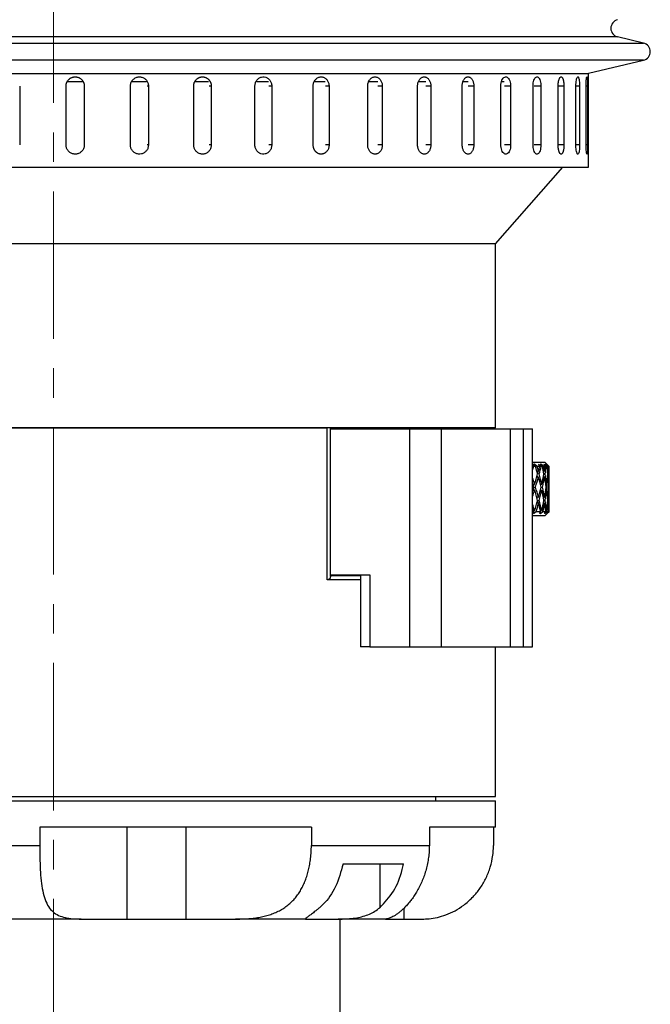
# Model space of a CAD drawing. Header units: inches. Extents: x 1.8 to 31.6, y 1.3 to 21.4.
# Tile 8 of 65: x 4.1 to 6.2, y 10.3 to 13.6. Entities that reach past the tile are written whole.
import ezdxf

# ---------------------------------------------------------------- set-up
doc = ezdxf.new("R2010")
doc.units = ezdxf.units.IN
doc.header["$MEASUREMENT"] = 0
doc.linetypes.add('CENTERX2', pattern=[0.8, 0.5, -0.1, 0.1, -0.1])

msp = doc.modelspace()

# ---------------------------------------------------------------- linework, layer by layer
at = {"color": 7, "linetype": 'CENTERX2', "lineweight": 18}
msp.add_line((4.2095, 6.9339), (4.2095, 15.9407), dxfattribs=at)
at = {"color": 7, "linetype": 'Continuous', "lineweight": 25}
for p, q in [((2.2078, 13.5371), (5.8758, 13.5371)), ((6.1234, 13.5579), (2.2956, 13.5579)), ((5.8758, 13.5371), (6.2112, 13.5371)), ((6.2112, 13.5371), (6.1234, 13.5579)), ((6.2112, 13.4787), (2.7997, 13.4787)), ((6.025, 13.4346), (6.2112, 13.4787)), ((2.8821, 13.4342), (5.7193, 13.4342)), ((5.7193, 13.4342), (6.0232, 13.4342)), ((6.025, 13.1162), (6.025, 13.4346)), ((4.3095, 13.405), (4.2551, 13.405)), ((4.5245, 13.405), (4.4741, 13.405)), ((4.7353, 13.405), (4.6892, 13.405)), ((4.9384, 13.405), (4.8977, 13.405)), ((5.1309, 13.405), (5.0952, 13.405)), ((5.3098, 13.405), (5.28, 13.405)), ((5.4723, 13.405), (5.4489, 13.405)), ((5.6161, 13.405), (5.5994, 13.405)), ((5.7387, 13.405), (5.7296, 13.405)), ((4.0945, 13.3912), (4.0945, 13.1912)), ((4.2518, 13.1912), (4.2518, 13.3912)), ((4.3138, 13.3912), (4.3127, 13.3912)), ((4.3138, 13.3912), (4.3138, 13.1912)), ((4.4703, 13.1912), (4.4703, 13.3912)), ((4.5315, 13.3912), (4.5275, 13.3912)), ((4.5315, 13.3912), (4.5315, 13.1912)), ((4.6849, 13.1912), (4.6849, 13.3912)), ((4.7445, 13.3912), (4.7376, 13.3912)), ((4.7445, 13.3912), (4.7445, 13.1912)), ((4.8927, 13.1912), (4.8927, 13.3912)), ((4.9497, 13.3912), (4.94, 13.3912)), ((4.9497, 13.3912), (4.9497, 13.1912)), ((5.0904, 13.1912), (5.0904, 13.3912)), ((5.1441, 13.3912), (5.1317, 13.3912)), ((5.1441, 13.3912), (5.1441, 13.1912)), ((5.2754, 13.1912), (5.2754, 13.3912)), ((5.3249, 13.3912), (5.31, 13.3912)), ((5.3249, 13.3912), (5.3249, 13.1912)), ((5.4447, 13.1912), (5.4447, 13.3912)), ((5.4894, 13.3912), (5.4722, 13.3912)), ((5.4894, 13.3912), (5.4894, 13.1912)), ((5.5961, 13.1912), (5.5961, 13.3912)), ((5.6353, 13.3912), (5.6161, 13.3912)), ((5.6353, 13.3912), (5.6353, 13.1912)), ((5.7273, 13.1912), (5.7273, 13.3912)), ((5.7604, 13.3912), (5.7394, 13.3912)), ((5.7604, 13.3912), (5.7604, 13.1912)), ((5.8363, 13.1912), (5.8363, 13.3912)), ((5.8628, 13.3912), (5.8404, 13.3912)), ((5.8628, 13.3912), (5.8628, 13.1912)), ((5.9216, 13.1912), (5.9216, 13.3912)), ((5.9412, 13.3912), (5.9216, 13.3912)), ((5.9412, 13.3912), (5.9412, 13.1912)), ((5.9819, 13.1912), (5.9819, 13.3912)), ((5.9943, 13.3912), (5.9819, 13.3912)), ((5.9943, 13.3912), (5.9943, 13.1912)), ((6.0164, 13.1912), (6.0164, 13.3912)), ((6.0214, 13.3912), (6.0164, 13.3912)), ((6.0214, 13.3912), (6.0214, 13.1912)), ((4.3138, 13.1912), (4.3127, 13.1912)), ((4.5315, 13.1912), (4.5275, 13.1912)), ((4.7445, 13.1912), (4.7376, 13.1912)), ((4.9497, 13.1912), (4.94, 13.1912)), ((5.1441, 13.1912), (5.1317, 13.1912)), ((5.3249, 13.1912), (5.31, 13.1912)), ((5.4894, 13.1912), (5.4722, 13.1912)), ((5.6353, 13.1912), (5.6161, 13.1912)), ((5.7604, 13.1912), (5.7394, 13.1912)), ((5.8628, 13.1912), (5.8404, 13.1912)), ((5.9412, 13.1912), (5.9216, 13.1912)), ((5.9943, 13.1912), (5.9819, 13.1912)), ((6.0214, 13.1912), (6.0164, 13.1912)), ((2.8307, 13.1162), (6.025, 13.1162)), ((5.7095, 12.8562), (5.9376, 13.1162)), ((5.7095, 12.8562), (3.8369, 12.8562)), ((5.7095, 12.2312), (5.7095, 12.8562)), ((5.7095, 12.2312), (3.8369, 12.2312)), ((3.8369, 12.2312), (5.1374, 12.2312)), ((5.1374, 11.7162), (5.1374, 12.2312)), ((5.1488, 11.7275), (5.1488, 12.2312)), ((5.1488, 12.2282), (5.418, 12.2282)), ((5.418, 11.4882), (5.418, 12.2282)), ((5.418, 12.2282), (5.5262, 12.2282)), ((5.5262, 11.4882), (5.5262, 12.2282)), ((5.5262, 12.2282), (5.7595, 12.2282)), ((5.7595, 11.4882), (5.7595, 12.2282)), ((5.7595, 12.2282), (5.8045, 12.2282)), ((5.8045, 11.4882), (5.8045, 12.2282)), ((5.8045, 12.2282), (5.8345, 12.2282)), ((5.8345, 11.4882), (5.8345, 12.2282)), ((5.8345, 12.1152), (5.876, 12.1152)), ((5.8364, 12.1052), (5.8345, 12.1057)), ((5.8345, 12.1004), (5.8364, 12.1052)), ((5.8384, 12.1002), (5.8364, 12.1052)), ((5.8409, 12.1083), (5.8365, 12.107)), ((5.8365, 12.107), (5.8448, 12.1002)), ((5.8448, 12.1002), (5.8384, 12.1002)), ((5.8507, 12.1002), (5.8409, 12.1083)), ((5.8424, 12.1022), (5.8409, 12.1083)), ((5.8588, 12.1002), (5.8507, 12.1002)), ((5.8608, 12.1052), (5.8549, 12.107)), ((5.8549, 12.107), (5.8588, 12.1002)), ((5.8571, 12.0939), (5.8608, 12.1052)), ((5.863, 12.1083), (5.8603, 12.107)), ((5.8603, 12.107), (5.8684, 12.1002)), ((5.8638, 12.1002), (5.8608, 12.1052)), ((5.8726, 12.1002), (5.863, 12.1083)), ((5.8636, 12.1042), (5.863, 12.1083)), ((5.8684, 12.1002), (5.8638, 12.1002)), ((5.878, 12.1002), (5.8726, 12.1002)), ((5.8772, 12.1052), (5.8729, 12.107)), ((5.8729, 12.107), (5.878, 12.1002)), ((5.891, 12.1002), (5.876, 12.1152)), ((5.8771, 12.1083), (5.8762, 12.107)), ((5.8762, 12.107), (5.8838, 12.1002)), ((5.8765, 12.1022), (5.8772, 12.1052)), ((5.8861, 12.1002), (5.8771, 12.1083)), ((5.8772, 12.106), (5.8771, 12.1083)), ((5.8811, 12.1002), (5.8772, 12.1052)), ((5.8838, 12.1002), (5.8811, 12.1002)), ((5.8852, 12.1052), (5.8826, 12.107)), ((5.8826, 12.107), (5.8887, 12.1002)), ((5.891, 12.1002), (5.8828, 12.1083)), ((5.8828, 12.1083), (5.8837, 12.107)), ((5.8837, 12.107), (5.8907, 12.1002)), ((5.8851, 12.1042), (5.8852, 12.1052)), ((5.8899, 12.1002), (5.8852, 12.1052)), ((5.8887, 12.1002), (5.8861, 12.1002)), ((5.8907, 12.1002), (5.8899, 12.1002)), ((5.8489, 12.0645), (5.8549, 12.0655)), ((5.8495, 12.0846), (5.8549, 12.0855)), ((5.8513, 12.0649), (5.8503, 12.0691)), ((5.8517, 12.077), (5.8544, 12.0854)), ((5.8575, 12.0755), (5.8518, 12.0745)), ((5.8714, 12.0649), (5.8754, 12.0655)), ((5.8716, 12.0849), (5.8754, 12.0855)), ((5.872, 12.0832), (5.8724, 12.085)), ((5.8771, 12.0755), (5.8734, 12.0749)), ((5.8855, 12.0652), (5.8875, 12.0655)), ((5.8856, 12.0852), (5.8875, 12.0855)), ((5.8883, 12.0755), (5.8866, 12.0752)), ((5.8352, 12.0405), (5.8416, 12.0405)), ((5.8375, 12.0333), (5.8399, 12.0405)), ((5.8399, 12.0205), (5.8375, 12.0277)), ((5.8384, 12.0305), (5.8447, 12.0305)), ((5.8614, 12.0405), (5.8661, 12.0405)), ((5.8616, 12.0395), (5.8618, 12.0405)), ((5.8638, 12.0305), (5.8683, 12.0305)), ((5.8796, 12.0405), (5.8825, 12.0405)), ((5.8811, 12.0305), (5.8838, 12.0305)), ((5.8894, 12.0405), (5.8903, 12.0405)), ((5.8899, 12.0305), (5.8907, 12.0305)), ((5.891, 12.0054), (5.891, 12.0555)), ((5.8352, 12.0205), (5.8416, 12.0205)), ((5.8549, 11.9955), (5.8489, 11.9965)), ((5.8503, 11.9919), (5.8513, 11.9961)), ((5.8614, 12.0205), (5.8661, 12.0205)), ((5.8618, 12.0205), (5.8616, 12.0214)), ((5.8754, 11.9955), (5.8714, 11.9961)), ((5.8796, 12.0205), (5.8825, 12.0205)), ((5.8875, 11.9955), (5.8855, 11.9958)), ((5.8894, 12.0205), (5.8903, 12.0205)), ((5.8379, 11.9521), (5.8345, 11.9605)), ((5.8549, 11.9755), (5.8495, 11.9764)), ((5.8544, 11.9755), (5.8517, 11.984)), ((5.8518, 11.9864), (5.8575, 11.9855)), ((5.862, 11.9521), (5.8571, 11.967)), ((5.8754, 11.9755), (5.8716, 11.976)), ((5.8724, 11.9759), (5.872, 11.9777)), ((5.8734, 11.9861), (5.8771, 11.9855)), ((5.8875, 11.9755), (5.8856, 11.9757)), ((5.8866, 11.9857), (5.8883, 11.9855)), ((5.891, 11.9482), (5.891, 11.9654)), ((5.8379, 11.9521), (5.8345, 11.9442)), ((5.836, 11.9482), (5.8345, 11.9446)), ((5.876, 11.9332), (5.8345, 11.9332)), ((5.8417, 11.9508), (5.8379, 11.9521)), ((5.8381, 11.9409), (5.8406, 11.9512)), ((5.8381, 11.9409), (5.8471, 11.9482)), ((5.8471, 11.9482), (5.862, 11.9482)), ((5.862, 11.9482), (5.8586, 11.9425)), ((5.8586, 11.9425), (5.8587, 11.9426)), ((5.8587, 11.9426), (5.8586, 11.9425)), ((5.8586, 11.9425), (5.8613, 11.9409)), ((5.8588, 11.9429), (5.8587, 11.9426)), ((5.8613, 11.9409), (5.8629, 11.9518)), ((5.8613, 11.9409), (5.87, 11.9482)), ((5.862, 11.9521), (5.8614, 11.9505)), ((5.8662, 11.9508), (5.862, 11.9521)), ((5.87, 11.9482), (5.88, 11.9482)), ((5.88, 11.9482), (5.8756, 11.9425)), ((5.8756, 11.9425), (5.8757, 11.9426)), ((5.8757, 11.9426), (5.8756, 11.9425)), ((5.8756, 11.9425), (5.8765, 11.9409)), ((5.8757, 11.9427), (5.8757, 11.9426)), ((5.876, 11.9332), (5.891, 11.9482)), ((5.8765, 11.9409), (5.8847, 11.9482)), ((5.8765, 11.9409), (5.8767, 11.9439)), ((5.8825, 11.9508), (5.8794, 11.9517)), ((5.8833, 11.9409), (5.8908, 11.9482)), ((5.8842, 11.9425), (5.8833, 11.9409)), ((5.8895, 11.9482), (5.8842, 11.9425)), ((5.8842, 11.9425), (5.8843, 11.9426)), ((5.8843, 11.9426), (5.8842, 11.9425)), ((5.8847, 11.9482), (5.8895, 11.9482)), ((5.8903, 11.9508), (5.8893, 11.9511)), ((5.8908, 11.9482), (5.891, 11.9482)), ((5.1485, 11.7312), (5.2513, 11.7312)), ((5.1488, 11.7332), (5.2826, 11.7332)), ((5.2513, 11.7332), (5.2513, 11.4882)), ((5.2826, 11.7332), (5.2826, 11.4882)), ((5.2513, 11.7162), (5.1374, 11.7162)), ((5.2826, 11.4882), (5.2513, 11.4882)), ((5.2826, 11.4882), (5.418, 11.4882)), ((5.418, 11.4882), (5.5262, 11.4882)), ((5.5262, 11.4882), (5.7595, 11.4882)), ((5.7095, 10.9812), (5.7095, 11.4882)), ((5.7595, 11.4882), (5.8045, 11.4882)), ((5.8045, 11.4882), (5.8345, 11.4882)), ((2.7095, 10.9812), (5.7095, 10.9812)), ((2.7095, 10.9662), (5.7095, 10.9662)), ((5.507, 10.9662), (5.507, 10.9812)), ((5.7095, 10.8772), (5.7095, 10.9662)), ((5.0842, 10.8772), (4.1627, 10.8772)), ((4.1627, 10.8772), (4.1627, 10.8152)), ((4.4578, 10.8772), (4.4578, 10.5652)), ((4.6579, 10.8772), (4.6579, 10.5652)), ((5.0842, 10.8772), (5.0842, 10.8152)), ((5.7095, 10.8772), (5.4845, 10.8772)), ((5.4845, 10.8772), (5.4845, 10.8152)), ((5.7022, 10.8772), (5.7022, 10.8152)), ((3.5915, 10.8152), (4.1627, 10.8152)), ((5.0842, 10.8152), (5.4845, 10.8152)), ((5.1916, 10.7522), (5.3965, 10.7522)), ((5.3166, 10.7522), (5.3166, 10.6036)), ((5.3976, 10.6013), (5.3976, 10.5652)), ((4.3031, 10.5652), (4.0046, 10.5652)), ((4.3031, 10.5652), (4.4578, 10.5652)), ((4.4578, 10.5652), (4.6579, 10.5652)), ((4.6579, 10.5652), (4.8267, 10.5652)), ((5.067, 10.5652), (4.8267, 10.5652)), ((5.067, 10.5652), (5.1749, 10.5652)), ((5.3358, 10.5652), (5.1749, 10.5652)), ((5.182, 10.2092), (5.182, 10.5652)), ((5.3358, 10.5652), (5.3504, 10.5652)), ((5.3504, 10.5652), (5.3976, 10.5652)), ((5.3976, 10.5652), (5.4595, 10.5652)), ((5.4595, 10.5652), (5.4595, 10.5652))]:
    msp.add_line(p, q, dxfattribs=at)
for centre, start, end in [((6.1304, 13.5871), 103.3212, 256.6788), ((6.2043, 13.5079), 283.3212, 76.6788)]:
    msp.add_arc(centre, 0.03, start, end, dxfattribs=at)
for centre, major_axis, ratio, start_param, end_param in [((5.5845, 12.0105), (0.2452, 0.5238), 0.351168, 5.022522, 5.045154), ((5.5845, 12.0305), (-0.1679, 0.5245), 0.488877, 4.642041, 4.688901), ((5.5845, 12.0505), (-0.1679, 0.5245), 0.488877, 4.623135, 4.650984), ((5.5845, 12.0305), (0.2121, 0.5232), 0.422924, 4.985961, 5.013915), ((5.5845, 12.0105), (0.2121, 0.5232), 0.422924, 5.004874, 5.052024), ((5.5845, 12.0305), (-0.1101, 0.5275), 0.542256, 4.6846, 4.731461), ((5.5845, 12.0505), (-0.1101, 0.5275), 0.542256, 4.665694, 4.693544), ((5.5845, 12.0305), (0.1679, 0.5245), 0.488877, 4.971459, 4.999413), ((5.5845, 12.0105), (0.1679, 0.5245), 0.488877, 4.990372, 5.037522), ((5.5845, 12.0305), (-0.0387, 0.5304), 0.57322, 4.755446, 4.802307), ((5.5845, 12.0505), (-0.0387, 0.5304), 0.57322, 4.73654, 4.76439), ((5.5845, 12.0305), (0.1101, 0.5275), 0.542256, 4.9289, 4.956854), ((5.5845, 12.0105), (0.1101, 0.5275), 0.542256, 4.947812, 4.994962), ((5.5845, 12.0305), (0.0387, 0.5304), 0.57322, 4.839147, 4.886008), ((5.5845, 12.0505), (0.0387, 0.5304), 0.57322, 4.820241, 4.848091), ((5.5845, 12.0505), (-0.2121, 0.5232), 0.422924, 4.523793, 4.565201), ((5.5845, 12.0305), (0.2121, 0.5232), 0.422924, 4.900985, 4.967055), ((5.5845, 12.0105), (0.2121, 0.5232), 0.422924, 4.91983, 4.985961), ((5.5845, 12.0305), (-0.1679, 0.5245), 0.488877, 4.557133, 4.623135), ((5.5845, 12.0505), (-0.1679, 0.5245), 0.488877, 4.538295, 4.604222), ((5.5845, 12.0305), (0.1679, 0.5245), 0.488877, 4.886483, 4.952553), ((5.5845, 12.0105), (0.1679, 0.5245), 0.488877, 4.905328, 4.971459), ((5.5845, 12.0305), (-0.1101, 0.5275), 0.542256, 4.599692, 4.665694), ((5.5845, 12.0505), (-0.1101, 0.5275), 0.542256, 4.580854, 4.646781), ((5.5845, 12.0305), (0.1101, 0.5275), 0.542256, 4.843924, 4.909993), ((5.5845, 12.0105), (0.1101, 0.5275), 0.542256, 4.862768, 4.9289), ((5.5845, 12.0305), (-0.0387, 0.5304), 0.57322, 4.670538, 4.73654), ((5.5845, 12.0505), (-0.0387, 0.5304), 0.57322, 4.6517, 4.717627), ((5.5845, 12.0305), (0.0387, 0.5304), 0.57322, 4.773077, 4.839147), ((5.5845, 12.0105), (0.0387, 0.5304), 0.57322, 4.791922, 4.858054), ((5.5845, 12.0305), (-0.2121, 0.5232), 0.422924, 4.542631, 4.561469), ((5.5845, 12.0305), (0.2121, 0.5232), 0.422924, 4.863309, 4.882147), ((5.5845, 12.0505), (-0.2121, 0.5232), 0.422924, 4.438817, 4.504948), ((5.5845, 12.0305), (0.1679, 0.5245), 0.488877, 4.801643, 4.867645), ((5.5845, 12.0505), (-0.1679, 0.5245), 0.488877, 4.453319, 4.51945), ((5.5845, 12.0305), (0.1101, 0.5275), 0.542256, 4.759084, 4.825086), ((5.5845, 12.0505), (-0.1101, 0.5275), 0.542256, 4.495878, 4.56201), ((5.5845, 12.0305), (0.0387, 0.5304), 0.57322, 4.688238, 4.754239), ((5.5845, 12.0505), (-0.0387, 0.5304), 0.57322, 4.566724, 4.632856), ((5.5845, 12.0105), (0.2121, 0.5232), 0.422924, 4.859577, 4.900985), ((5.5845, 12.0305), (-0.2121, 0.5232), 0.422924, 4.457723, 4.523793), ((5.5845, 12.0105), (0.1679, 0.5245), 0.488877, 4.820556, 4.886483), ((5.5845, 12.0305), (-0.1679, 0.5245), 0.488877, 4.472225, 4.538295), ((5.5845, 12.0105), (0.1101, 0.5275), 0.542256, 4.777997, 4.843924), ((5.5845, 12.0305), (-0.1101, 0.5275), 0.542256, 4.514784, 4.580854), ((5.5845, 12.0105), (0.0387, 0.5304), 0.57322, 4.707151, 4.773077), ((5.5845, 12.0305), (-0.0387, 0.5304), 0.57322, 4.585631, 4.6517), ((5.5845, 12.0505), (-0.2452, 0.5238), 0.351168, 4.360572, 4.402256), ((5.5845, 12.0305), (0.1679, 0.5245), 0.488877, 4.716942, 4.782737), ((5.5845, 12.0105), (0.1679, 0.5245), 0.488877, 4.750115, 4.801643), ((5.5845, 12.0305), (-0.2121, 0.5232), 0.422924, 4.387071, 4.438817), ((5.5845, 12.0505), (-0.2121, 0.5232), 0.422924, 4.353702, 4.419904), ((5.5845, 12.0305), (0.1101, 0.5275), 0.542256, 4.674383, 4.740178), ((5.5845, 12.0105), (0.1101, 0.5275), 0.542256, 4.707556, 4.759084), ((5.5845, 12.0305), (-0.1679, 0.5245), 0.488877, 4.401573, 4.453319), ((5.5845, 12.0505), (-0.1679, 0.5245), 0.488877, 4.368204, 4.434406), ((5.5845, 12.0305), (0.0387, 0.5304), 0.57322, 4.603537, 4.669332), ((5.5845, 12.0105), (0.0387, 0.5304), 0.57322, 4.63671, 4.688238), ((5.5845, 12.0305), (-0.1101, 0.5275), 0.542256, 4.444132, 4.495878), ((5.5845, 12.0505), (-0.1101, 0.5275), 0.542256, 4.410764, 4.476965), ((5.5845, 12.0305), (-0.0387, 0.5304), 0.57322, 4.519836, 4.585631), ((5.5845, 12.0105), (-0.0387, 0.5304), 0.57322, 4.553009, 4.604537), ((5.5845, 12.0305), (-0.2452, 0.5238), 0.351168, 4.393941, 4.402256)]:
    msp.add_ellipse(centre, major_axis=major_axis, ratio=ratio, start_param=start_param, end_param=end_param, dxfattribs=at)
for points, knots in [([(4.2518, 13.3912), (4.2518, 13.3921), (4.2519, 13.3938), (4.2522, 13.3964), (4.2527, 13.3989), (4.2535, 13.4015), (4.2548, 13.4047), (4.2565, 13.4078), (4.2585, 13.4106), (4.2608, 13.4132), (4.2634, 13.4155), (4.2663, 13.4175), (4.2686, 13.4188), (4.2709, 13.4199), (4.2734, 13.4208), (4.2759, 13.4215), (4.2794, 13.4221), (4.2829, 13.4223), (4.2863, 13.4221), (4.2898, 13.4215), (4.2931, 13.4205), (4.2963, 13.4191), (4.2994, 13.4175), (4.3022, 13.4154), (4.3048, 13.4131), (4.3066, 13.4111), (4.3081, 13.4091), (4.3096, 13.4069), (4.3108, 13.4045), (4.3118, 13.4021), (4.3126, 13.3997), (4.3132, 13.3971), (4.3137, 13.3943), (4.3137, 13.3923), (4.3138, 13.3912)], [0, 0, 0, 0, 0.0263748, 0.0529328, 0.0800683, 0.1074035, 0.1337783, 0.1874239, 0.2147587, 0.241136, 0.2947864, 0.3221239, 0.3485026, 0.3750644, 0.402204, 0.4295433, 0.4559193, 0.5095677, 0.5369043, 0.5632777, 0.6169205, 0.644254, 0.6706289, 0.7242746, 0.7516096, 0.7779877, 0.804549, 0.831688, 0.8590265, 0.8854047, 0.911966, 0.9391051, 0.9664438, 1, 1, 1, 1]), ([(4.4703, 13.3912), (4.4703, 13.3929), (4.4705, 13.3964), (4.4719, 13.4015), (4.474, 13.4063), (4.4768, 13.4106), (4.4804, 13.4145), (4.4846, 13.4176), (4.4892, 13.42), (4.4941, 13.4216), (4.4993, 13.4223), (4.5044, 13.4222), (4.5095, 13.4211), (4.5143, 13.4192), (4.5188, 13.4165), (4.5227, 13.4132), (4.526, 13.4091), (4.5286, 13.4046), (4.5304, 13.3997), (4.5313, 13.3952), (4.5314, 13.3923), (4.5315, 13.3912)], [0, 0, 0, 0, 0.05292, 0.107375, 0.160295, 0.214749, 0.267674, 0.322133, 0.375061, 0.429523, 0.482446, 0.536903, 0.58982, 0.644272, 0.697192, 0.751646, 0.804573, 0.859035, 0.911961, 0.966423, 1, 1, 1, 1]), ([(4.6849, 13.3912), (4.685, 13.3921), (4.685, 13.3938), (4.6853, 13.3964), (4.6858, 13.3989), (4.6866, 13.4015), (4.6878, 13.4047), (4.6895, 13.4078), (4.6914, 13.4106), (4.6936, 13.4132), (4.6962, 13.4155), (4.6989, 13.4175), (4.7011, 13.4188), (4.7034, 13.4199), (4.7058, 13.4208), (4.7082, 13.4215), (4.7115, 13.4221), (4.7149, 13.4223), (4.7182, 13.4221), (4.7215, 13.4215), (4.7247, 13.4205), (4.7278, 13.4191), (4.7307, 13.4175), (4.7335, 13.4154), (4.7359, 13.4131), (4.7376, 13.4111), (4.7391, 13.4091), (4.7405, 13.4069), (4.7416, 13.4045), (4.7426, 13.4021), (4.7434, 13.3997), (4.744, 13.3971), (4.7444, 13.3943), (4.7445, 13.3923), (4.7445, 13.3912)], [0, 0, 0, 0, 0.026375, 0.052933, 0.080068, 0.107403, 0.133778, 0.187424, 0.214759, 0.241136, 0.294786, 0.322124, 0.348503, 0.375064, 0.402204, 0.429543, 0.455919, 0.509568, 0.536904, 0.563278, 0.616921, 0.644254, 0.670629, 0.724275, 0.75161, 0.777988, 0.804549, 0.831688, 0.859027, 0.885405, 0.911966, 0.939105, 0.966444, 1, 1, 1, 1]), ([(4.8927, 13.3912), (4.893, 13.3947), (4.8936, 13.4017), (4.8986, 13.411), (4.9058, 13.418), (4.9149, 13.422), (4.9246, 13.4226), (4.934, 13.4196), (4.9419, 13.4134), (4.9474, 13.4048), (4.9495, 13.3969), (4.9497, 13.3923), (4.9497, 13.3912)], [0, 0, 0, 0, 0.107362, 0.214723, 0.322094, 0.429472, 0.536839, 0.644195, 0.751556, 0.858932, 0.966307, 1, 1, 1, 1]), ([(5.0904, 13.3912), (5.0905, 13.3929), (5.0907, 13.3964), (5.0918, 13.4015), (5.0937, 13.4063), (5.0962, 13.4106), (5.0994, 13.4145), (5.103, 13.4176), (5.1071, 13.42), (5.1114, 13.4216), (5.116, 13.4223), (5.1205, 13.4222), (5.125, 13.4211), (5.1292, 13.4192), (5.1331, 13.4165), (5.1365, 13.4132), (5.1394, 13.4091), (5.1417, 13.4046), (5.1432, 13.3997), (5.1439, 13.3957), (5.1441, 13.3929), (5.1441, 13.3918), (5.1441, 13.3912)], [0, 0, 0, 0, 0.052919, 0.107373, 0.160293, 0.214746, 0.26767, 0.322129, 0.375056, 0.429518, 0.48244, 0.536897, 0.589814, 0.644264, 0.697184, 0.751638, 0.804564, 0.859025, 0.91195, 0.966412, 0.983183, 1, 1, 1, 1]), ([(5.2754, 13.3912), (5.2754, 13.3929), (5.2756, 13.3964), (5.2767, 13.4015), (5.2784, 13.4063), (5.2807, 13.4106), (5.2837, 13.4145), (5.287, 13.4176), (5.2908, 13.42), (5.2948, 13.4216), (5.299, 13.4223), (5.3031, 13.4222), (5.3073, 13.4211), (5.3111, 13.4192), (5.3147, 13.4165), (5.3179, 13.4132), (5.3206, 13.4091), (5.3226, 13.4046), (5.3241, 13.3997), (5.3247, 13.3957), (5.3249, 13.3929), (5.3249, 13.3918), (5.3249, 13.3912)], [0, 0, 0, 0, 0.052919, 0.107373, 0.160293, 0.214746, 0.26767, 0.322129, 0.375056, 0.429518, 0.48244, 0.536897, 0.589814, 0.644264, 0.697184, 0.751638, 0.804564, 0.859025, 0.91195, 0.966412, 0.983183, 1, 1, 1, 1]), ([(5.4447, 13.3912), (5.4448, 13.3929), (5.4449, 13.3964), (5.4459, 13.4015), (5.4475, 13.4063), (5.4496, 13.4106), (5.4522, 13.4145), (5.4553, 13.4176), (5.4587, 13.42), (5.4623, 13.4216), (5.4661, 13.4223), (5.4698, 13.4222), (5.4736, 13.4211), (5.477, 13.4192), (5.4803, 13.4165), (5.4831, 13.4132), (5.4855, 13.4091), (5.4874, 13.4046), (5.4887, 13.3997), (5.4894, 13.3952), (5.4894, 13.3923), (5.4894, 13.3912)], [0, 0, 0, 0, 0.0529199, 0.1073747, 0.1602945, 0.2147488, 0.2676735, 0.3221329, 0.3750605, 0.4295234, 0.4824458, 0.5369033, 0.5898204, 0.644272, 0.697192, 0.7516464, 0.804573, 0.8590345, 0.9119611, 0.966423, 1, 1, 1, 1]), ([(5.5961, 13.3912), (5.5962, 13.3929), (5.5963, 13.3964), (5.5971, 13.4015), (5.5985, 13.4063), (5.6004, 13.4106), (5.6027, 13.4145), (5.6054, 13.4176), (5.6084, 13.42), (5.6115, 13.4216), (5.6149, 13.4223), (5.6182, 13.4222), (5.6214, 13.4211), (5.6245, 13.4192), (5.6273, 13.4165), (5.6298, 13.4132), (5.6319, 13.4091), (5.6335, 13.4046), (5.6347, 13.3997), (5.6352, 13.3952), (5.6353, 13.3923), (5.6353, 13.3912)], [0, 0, 0, 0, 0.05292, 0.107375, 0.160295, 0.214749, 0.267674, 0.322133, 0.375061, 0.429523, 0.482446, 0.536903, 0.58982, 0.644272, 0.697192, 0.751646, 0.804573, 0.859035, 0.911961, 0.966423, 1, 1, 1, 1]), ([(5.7273, 13.3912), (5.7274, 13.3947), (5.7278, 13.4017), (5.7307, 13.411), (5.735, 13.418), (5.7403, 13.422), (5.746, 13.4226), (5.7514, 13.4196), (5.7559, 13.4134), (5.7591, 13.4048), (5.7603, 13.3969), (5.7604, 13.3923), (5.7604, 13.3912)], [0, 0, 0, 0, 0.107362, 0.214723, 0.322094, 0.429472, 0.536839, 0.644195, 0.751556, 0.858932, 0.966307, 1, 1, 1, 1]), ([(5.8363, 13.3912), (5.8364, 13.3947), (5.8367, 13.4017), (5.8391, 13.411), (5.8425, 13.418), (5.8468, 13.422), (5.8514, 13.4226), (5.8557, 13.4196), (5.8593, 13.4134), (5.8618, 13.4048), (5.8628, 13.3969), (5.8628, 13.3923), (5.8628, 13.3912)], [0, 0, 0, 0, 0.107362, 0.214723, 0.322094, 0.429472, 0.536839, 0.644195, 0.751556, 0.858932, 0.966307, 1, 1, 1, 1]), ([(5.9216, 13.3912), (5.9216, 13.3921), (5.9216, 13.3938), (5.9217, 13.3964), (5.9219, 13.3989), (5.9221, 13.4015), (5.9226, 13.4047), (5.9231, 13.4078), (5.9238, 13.4106), (5.9245, 13.4132), (5.9254, 13.4155), (5.9263, 13.4175), (5.9271, 13.4188), (5.9278, 13.4199), (5.9286, 13.4208), (5.9294, 13.4215), (5.9305, 13.4221), (5.9317, 13.4223), (5.9328, 13.4221), (5.9338, 13.4215), (5.9349, 13.4205), (5.9359, 13.4191), (5.9368, 13.4175), (5.9377, 13.4154), (5.9385, 13.4131), (5.939, 13.4111), (5.9395, 13.4091), (5.9399, 13.4069), (5.9403, 13.4045), (5.9406, 13.4021), (5.9408, 13.3997), (5.941, 13.3971), (5.9412, 13.3943), (5.9412, 13.3923), (5.9412, 13.3912)], [0, 0, 0, 0, 0.026375, 0.052933, 0.080068, 0.107403, 0.133778, 0.187424, 0.214759, 0.241136, 0.294786, 0.322124, 0.348503, 0.375064, 0.402204, 0.429543, 0.455919, 0.509568, 0.536904, 0.563278, 0.616921, 0.644254, 0.670629, 0.724275, 0.75161, 0.777988, 0.804549, 0.831688, 0.859027, 0.885405, 0.911966, 0.939105, 0.966444, 1, 1, 1, 1]), ([(5.9819, 13.3912), (5.982, 13.3947), (5.9821, 13.4017), (5.9833, 13.411), (5.9849, 13.418), (5.987, 13.422), (5.9891, 13.4226), (5.9911, 13.4196), (5.9927, 13.4134), (5.9938, 13.4048), (5.9943, 13.3969), (5.9943, 13.3923), (5.9943, 13.3912)], [0, 0, 0, 0, 0.1073618, 0.2147232, 0.3220944, 0.429472, 0.536839, 0.6441948, 0.7515565, 0.8589318, 0.9663073, 1, 1, 1, 1]), ([(6.0164, 13.3912), (6.0164, 13.3947), (6.0165, 13.4017), (6.017, 13.411), (6.0177, 13.418), (6.0186, 13.422), (6.0194, 13.4226), (6.0202, 13.4196), (6.0208, 13.4134), (6.0212, 13.4048), (6.0213, 13.3969), (6.0214, 13.3923), (6.0214, 13.3912)], [0, 0, 0, 0, 0.107362, 0.214723, 0.322094, 0.429472, 0.536839, 0.644195, 0.751556, 0.858932, 0.966307, 1, 1, 1, 1]), ([(4.3138, 13.1912), (4.3137, 13.1895), (4.3135, 13.186), (4.3122, 13.181), (4.31, 13.1761), (4.3071, 13.1718), (4.3035, 13.168), (4.2993, 13.1648), (4.2946, 13.1624), (4.2897, 13.1608), (4.2845, 13.1601), (4.2792, 13.1603), (4.2741, 13.1613), (4.2692, 13.1632), (4.2647, 13.1659), (4.2607, 13.1693), (4.2573, 13.1733), (4.2547, 13.1778), (4.2528, 13.1828), (4.2519, 13.1873), (4.2518, 13.1901), (4.2518, 13.1912)], [0, 0, 0, 0, 0.05292, 0.107375, 0.160295, 0.214749, 0.267674, 0.322133, 0.375061, 0.429523, 0.482446, 0.536903, 0.58982, 0.644272, 0.697192, 0.751646, 0.804573, 0.859035, 0.911961, 0.966423, 1, 1, 1, 1]), ([(4.5315, 13.1912), (4.5311, 13.1877), (4.5305, 13.1808), (4.5252, 13.1715), (4.5174, 13.1644), (4.5078, 13.1604), (4.4973, 13.1598), (4.4872, 13.1628), (4.4787, 13.169), (4.4727, 13.1777), (4.4704, 13.1856), (4.4703, 13.1901), (4.4703, 13.1912)], [0, 0, 0, 0, 0.107362, 0.214723, 0.322094, 0.429472, 0.536839, 0.644195, 0.751556, 0.858932, 0.966307, 1, 1, 1, 1]), ([(4.7445, 13.1912), (4.7444, 13.1895), (4.7442, 13.186), (4.743, 13.181), (4.7409, 13.1761), (4.7381, 13.1718), (4.7347, 13.168), (4.7307, 13.1648), (4.7262, 13.1624), (4.7214, 13.1608), (4.7164, 13.1601), (4.7114, 13.1603), (4.7064, 13.1613), (4.7017, 13.1632), (4.6973, 13.1659), (4.6935, 13.1693), (4.6902, 13.1733), (4.6877, 13.1778), (4.6859, 13.1828), (4.6851, 13.1873), (4.685, 13.1901), (4.6849, 13.1912)], [0, 0, 0, 0, 0.0529199, 0.1073747, 0.1602945, 0.2147488, 0.2676735, 0.3221329, 0.3750605, 0.4295234, 0.4824458, 0.5369033, 0.5898204, 0.644272, 0.697192, 0.7516464, 0.804573, 0.8590345, 0.9119611, 0.966423, 1, 1, 1, 1]), ([(4.9497, 13.1912), (4.9494, 13.1877), (4.9488, 13.1808), (4.9439, 13.1715), (4.9367, 13.1644), (4.9277, 13.1604), (4.9179, 13.1598), (4.9085, 13.1628), (4.9006, 13.169), (4.895, 13.1777), (4.8928, 13.1856), (4.8927, 13.1901), (4.8927, 13.1912)], [0, 0, 0, 0, 0.107362, 0.214723, 0.322094, 0.429472, 0.536839, 0.644195, 0.751556, 0.858932, 0.966307, 1, 1, 1, 1]), ([(5.1441, 13.1912), (5.1441, 13.1904), (5.1441, 13.1886), (5.1438, 13.1861), (5.1433, 13.1835), (5.1427, 13.181), (5.1416, 13.1777), (5.1401, 13.1747), (5.1383, 13.1719), (5.1364, 13.1692), (5.1341, 13.1669), (5.1316, 13.1649), (5.1297, 13.1636), (5.1277, 13.1625), (5.1255, 13.1616), (5.1233, 13.1609), (5.1204, 13.1603), (5.1173, 13.1601), (5.1143, 13.1604), (5.1113, 13.1609), (5.1084, 13.1619), (5.1056, 13.1633), (5.103, 13.165), (5.1005, 13.167), (5.0983, 13.1694), (5.0967, 13.1713), (5.0953, 13.1734), (5.0941, 13.1756), (5.093, 13.1779), (5.0921, 13.1803), (5.0914, 13.1828), (5.0909, 13.1853), (5.0905, 13.1882), (5.0905, 13.1901), (5.0904, 13.1912)], [0, 0, 0, 0, 0.026375, 0.052933, 0.080068, 0.107403, 0.133778, 0.187424, 0.214759, 0.241136, 0.294786, 0.322124, 0.348503, 0.375064, 0.402204, 0.429543, 0.455919, 0.509568, 0.536904, 0.563278, 0.616921, 0.644254, 0.670629, 0.724275, 0.75161, 0.777988, 0.804549, 0.831688, 0.859027, 0.885405, 0.911966, 0.939105, 0.966444, 1, 1, 1, 1]), ([(5.3249, 13.1912), (5.3249, 13.1895), (5.3247, 13.186), (5.3237, 13.181), (5.322, 13.1761), (5.3197, 13.1718), (5.3168, 13.168), (5.3135, 13.1648), (5.3098, 13.1624), (5.3058, 13.1608), (5.3016, 13.1601), (5.2975, 13.1603), (5.2933, 13.1613), (5.2894, 13.1632), (5.2858, 13.1659), (5.2825, 13.1693), (5.2798, 13.1733), (5.2777, 13.1778), (5.2762, 13.1828), (5.2756, 13.1867), (5.2754, 13.1896), (5.2754, 13.1907), (5.2754, 13.1912)], [0, 0, 0, 0, 0.052919, 0.107373, 0.160293, 0.214746, 0.26767, 0.322129, 0.375056, 0.429518, 0.48244, 0.536897, 0.589814, 0.644264, 0.697184, 0.751638, 0.804564, 0.859025, 0.91195, 0.966412, 0.983183, 1, 1, 1, 1]), ([(5.4894, 13.1912), (5.4894, 13.1895), (5.4893, 13.186), (5.4883, 13.181), (5.4868, 13.1761), (5.4847, 13.1718), (5.4821, 13.168), (5.4792, 13.1648), (5.4758, 13.1624), (5.4722, 13.1608), (5.4685, 13.1601), (5.4647, 13.1603), (5.461, 13.1613), (5.4574, 13.1632), (5.4541, 13.1659), (5.4512, 13.1693), (5.4488, 13.1733), (5.4468, 13.1778), (5.4455, 13.1828), (5.4448, 13.1873), (5.4448, 13.1901), (5.4447, 13.1912)], [0, 0, 0, 0, 0.0529199, 0.1073747, 0.1602945, 0.2147488, 0.2676735, 0.3221329, 0.3750605, 0.4295234, 0.4824458, 0.5369033, 0.5898204, 0.644272, 0.697192, 0.7516464, 0.804573, 0.8590345, 0.9119611, 0.966423, 1, 1, 1, 1]), ([(5.6353, 13.1912), (5.6353, 13.1895), (5.6352, 13.186), (5.6343, 13.181), (5.633, 13.1761), (5.6312, 13.1718), (5.6289, 13.168), (5.6263, 13.1648), (5.6234, 13.1624), (5.6203, 13.1608), (5.617, 13.1601), (5.6137, 13.1603), (5.6104, 13.1613), (5.6073, 13.1632), (5.6044, 13.1659), (5.6018, 13.1693), (5.5997, 13.1733), (5.598, 13.1778), (5.5968, 13.1828), (5.5962, 13.1873), (5.5961, 13.1901), (5.5961, 13.1912)], [0, 0, 0, 0, 0.05292, 0.107375, 0.160295, 0.214749, 0.267674, 0.322133, 0.375061, 0.429523, 0.482446, 0.536903, 0.58982, 0.644272, 0.697192, 0.751646, 0.804573, 0.859035, 0.911961, 0.966423, 1, 1, 1, 1]), ([(5.7604, 13.1912), (5.7602, 13.1877), (5.7598, 13.1808), (5.7571, 13.1715), (5.7529, 13.1644), (5.7477, 13.1604), (5.7421, 13.1598), (5.7366, 13.1628), (5.7319, 13.169), (5.7286, 13.1777), (5.7274, 13.1856), (5.7273, 13.1901), (5.7273, 13.1912)], [0, 0, 0, 0, 0.107362, 0.214723, 0.322094, 0.429472, 0.536839, 0.644195, 0.751556, 0.858932, 0.966307, 1, 1, 1, 1]), ([(5.8628, 13.1912), (5.8627, 13.1877), (5.8624, 13.1808), (5.8602, 13.1715), (5.8569, 13.1644), (5.8528, 13.1604), (5.8482, 13.1598), (5.8438, 13.1628), (5.84, 13.169), (5.8374, 13.1777), (5.8363, 13.1856), (5.8363, 13.1901), (5.8363, 13.1912)], [0, 0, 0, 0, 0.107362, 0.214723, 0.322094, 0.429472, 0.536839, 0.644195, 0.751556, 0.858932, 0.966307, 1, 1, 1, 1]), ([(5.9412, 13.1912), (5.9412, 13.1904), (5.9412, 13.1886), (5.9411, 13.1861), (5.9409, 13.1835), (5.9406, 13.1801), (5.9402, 13.177), (5.9396, 13.174), (5.939, 13.1712), (5.9383, 13.1686), (5.9374, 13.1664), (5.9368, 13.1649), (5.9361, 13.1636), (5.9353, 13.1625), (5.9346, 13.1616), (5.9335, 13.1607), (5.9324, 13.1602), (5.9313, 13.1602), (5.9302, 13.1605), (5.9291, 13.1611), (5.9281, 13.1623), (5.927, 13.1636), (5.926, 13.1654), (5.9252, 13.1676), (5.9245, 13.1694), (5.9239, 13.1713), (5.9234, 13.1734), (5.923, 13.1756), (5.9225, 13.1779), (5.9222, 13.1803), (5.9219, 13.1828), (5.9217, 13.1853), (5.9216, 13.1882), (5.9216, 13.1901), (5.9216, 13.1912)], [0, 0, 0, 0, 0.026375, 0.052932, 0.080068, 0.107403, 0.160482, 0.187424, 0.214759, 0.267843, 0.294787, 0.322124, 0.348503, 0.375065, 0.402204, 0.429543, 0.482625, 0.509568, 0.536905, 0.589981, 0.616922, 0.644255, 0.697335, 0.724277, 0.751611, 0.777989, 0.804551, 0.831689, 0.859028, 0.885406, 0.911967, 0.939106, 0.966444, 1, 1, 1, 1]), ([(5.9943, 13.1912), (5.9942, 13.1877), (5.9941, 13.1808), (5.9931, 13.1715), (5.9916, 13.1644), (5.9897, 13.1604), (5.9876, 13.1598), (5.9855, 13.1628), (5.9837, 13.169), (5.9824, 13.1777), (5.9819, 13.1856), (5.9819, 13.1901), (5.9819, 13.1912)], [0, 0, 0, 0, 0.107362, 0.214723, 0.322094, 0.429472, 0.536839, 0.644195, 0.751556, 0.858932, 0.966307, 1, 1, 1, 1]), ([(6.0214, 13.1912), (6.0213, 13.1877), (6.0213, 13.1808), (6.0209, 13.1715), (6.0204, 13.1644), (6.0197, 13.1604), (6.0188, 13.1598), (6.018, 13.1628), (6.0172, 13.169), (6.0166, 13.1777), (6.0164, 13.1856), (6.0164, 13.1901), (6.0164, 13.1912)], [0, 0, 0, 0, 0.107362, 0.214723, 0.322094, 0.429472, 0.536839, 0.644195, 0.751556, 0.858932, 0.966307, 1, 1, 1, 1]), ([(5.1487, 11.7275), (5.1488, 11.7272), (5.1489, 11.7252), (5.1482, 11.7226), (5.1467, 11.7199), (5.1449, 11.7182), (5.1426, 11.717), (5.1402, 11.7163), (5.1383, 11.7163), (5.1374, 11.7162)], [0, 0, 0, 0, 0.055538, 0.315563, 0.46654, 0.621127, 0.7494, 0.88121, 1, 1, 1, 1]), ([(4.1627, 10.8152), (4.1629, 10.7875), (4.1634, 10.7319), (4.1704, 10.6584), (4.1891, 10.6046), (4.2241, 10.5747), (4.2646, 10.5659), (4.2936, 10.5654), (4.3031, 10.5652)], [0, 0, 0, 0, 0.1903522, 0.380864, 0.5665655, 0.7398217, 0.9140544, 1, 1, 1, 1]), ([(4.8267, 10.5652), (4.8333, 10.5653), (4.8467, 10.5654), (4.8666, 10.5663), (4.8865, 10.568), (4.9057, 10.5708), (4.9242, 10.5745), (4.942, 10.5794), (4.9592, 10.5857), (4.9755, 10.5933), (4.9908, 10.6022), (5.005, 10.6125), (5.0182, 10.6243), (5.0299, 10.6372), (5.0402, 10.6508), (5.0492, 10.6651), (5.0571, 10.6804), (5.0641, 10.6968), (5.07, 10.7141), (5.075, 10.7322), (5.0789, 10.7511), (5.0818, 10.7713), (5.0838, 10.7928), (5.0841, 10.8077), (5.0842, 10.8152)], [0, 0, 0, 0, 0.04588, 0.091938, 0.138605, 0.185514, 0.229886, 0.274527, 0.320076, 0.36597, 0.410353, 0.455084, 0.500913, 0.547123, 0.589117, 0.631387, 0.67449, 0.717869, 0.762054, 0.80652, 0.851856, 0.897485, 0.948534, 1, 1, 1, 1]), ([(5.4845, 10.8152), (5.4844, 10.8084), (5.4841, 10.7947), (5.482, 10.7742), (5.4786, 10.7536), (5.4738, 10.7336), (5.4679, 10.7143), (5.4608, 10.6957), (5.4527, 10.6778), (5.4438, 10.661), (5.4343, 10.6457), (5.4245, 10.6317), (5.4143, 10.6188), (5.4042, 10.6076), (5.3945, 10.5981), (5.3854, 10.5901), (5.3766, 10.5833), (5.3683, 10.5777), (5.3607, 10.5733), (5.354, 10.57), (5.348, 10.5677), (5.3429, 10.5662), (5.3388, 10.5653), (5.3368, 10.5653), (5.3358, 10.5652)], [0, 0, 0, 0, 0.046773, 0.093866, 0.141967, 0.19042, 0.237198, 0.284309, 0.332491, 0.381058, 0.426598, 0.472488, 0.519521, 0.566966, 0.609525, 0.652389, 0.696183, 0.740285, 0.783228, 0.826415, 0.870287, 0.914365, 0.957108, 1, 1, 1, 1]), ([(5.4595, 10.5652), (5.4674, 10.5654), (5.4833, 10.5658), (5.5111, 10.5702), (5.5409, 10.5788), (5.5714, 10.5925), (5.6019, 10.612), (5.6297, 10.6363), (5.6539, 10.6648), (5.6738, 10.6966), (5.6893, 10.7322), (5.6977, 10.7648), (5.7016, 10.7928), (5.702, 10.8077), (5.7022, 10.8152)], [0, 0, 0, 0, 0.091959, 0.185539, 0.274549, 0.365971, 0.455063, 0.547073, 0.63133, 0.717806, 0.806452, 0.897409, 0.948496, 1, 1, 1, 1]), ([(5.1916, 10.7522), (5.1845, 10.7258), (5.1702, 10.673), (5.1371, 10.6266), (5.1159, 10.6074), (5.1117, 10.6036)], [0, 0, 0, 0, 0.445363, 0.890714, 1, 1, 1, 1]), ([(5.3166, 10.6036), (5.3329, 10.6209), (5.3656, 10.6554), (5.3881, 10.7125), (5.3951, 10.7458), (5.3965, 10.7522)], [0, 0, 0, 0, 0.446818, 0.893763, 1, 1, 1, 1]), ([(5.1117, 10.6036), (5.1093, 10.6016), (5.1044, 10.5974), (5.0974, 10.5918), (5.0908, 10.5865), (5.0847, 10.5819), (5.0793, 10.5779), (5.0746, 10.5745), (5.0706, 10.5716), (5.0676, 10.5694), (5.0655, 10.5678), (5.0644, 10.5667), (5.064, 10.5659), (5.0645, 10.5654), (5.0655, 10.5652), (5.0665, 10.5652), (5.067, 10.5652)], [0, 0, 0, 0, 0.074874, 0.15018, 0.226953, 0.304288, 0.379198, 0.454697, 0.532103, 0.610185, 0.679945, 0.750183, 0.821875, 0.894048, 0.946934, 1, 1, 1, 1]), ([(5.1749, 10.5652), (5.1795, 10.5652), (5.192, 10.5653), (5.2135, 10.5664), (5.2377, 10.5693), (5.2607, 10.5744), (5.2815, 10.5817), (5.3007, 10.5913), (5.3112, 10.5995), (5.3166, 10.6036)], [0, 0, 0, 0, 0.087903, 0.24274, 0.402708, 0.547171, 0.69615, 0.846011, 1, 1, 1, 1])]:
    msp.add_open_spline(points, degree=3, knots=knots, dxfattribs=at)

doc.saveas('drawing.dxf')
